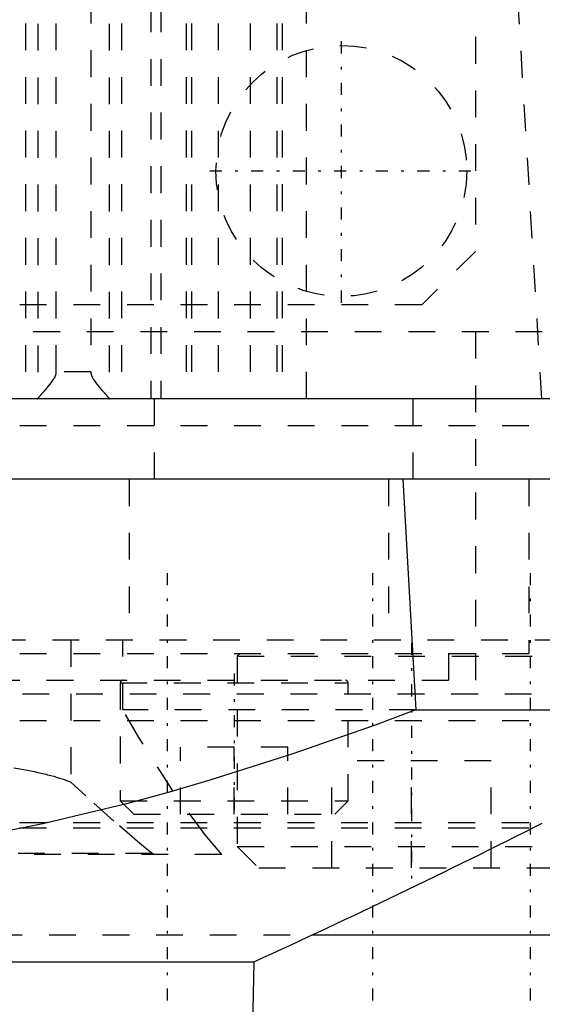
# Model space of a CAD drawing. Extents: x -100 to 100, y -58 to 429.
# Tile 5 of 12: x 13 to 32, y 14 to 51. Entities that reach past the tile are written whole.
import ezdxf

# ---------------------------------------------------------------- set-up
doc = ezdxf.new("R2010")
doc.units = 0
doc.linetypes.add('CENTER', pattern=[1.5, 0.45, -0.5, 0.05, -0.5])
doc.linetypes.add('DASHED', pattern=[2, 1, -1])
for name, color, linetype in [('AM_0', 7, 'CONTINUOUS'), ('AM_3', 7, 'DASHED'), ('AM_7', 7, 'CENTER')]:
    doc.layers.add(name, color=color, linetype=linetype)

msp = doc.modelspace()

# ---------------------------------------------------------------- linework, layer by layer
at = {"layer": 'AM_0', "color": 7, "linetype": 'CONTINUOUS'}
for p, q in [((57.145, 36.5), (0.158, 36.5)), ((55, 33.5), (-55, 33.5)), ((27.295, 33.5), (27.783, 24.893)), ((27.783, 24.893), (40.238, 24.893)), ((23.911, 16.5), (43, 16.5)), ((-21.744, 15.5), (21.744, 15.5)), ((21.508, 2), (21.744, 15.5))]:
    msp.add_line(p, q, dxfattribs=at)
msp.add_polyline3d([(27.783, 24.893, 0), (26.259, 24.325, 0), (23.188, 23.251, 0), (20.091, 22.269, 0), (18.537, 21.817, 0), (16.979, 21.393, 0), (13.859, 20.639, 0), (10.742, 20.019, 0), (7.637, 19.546, 0), (4.555, 19.228, 0), (1.507, 19.07, 0), (0, 19.05, 0), (-1.507, 19.07, 0), (-4.555, 19.228, 0), (-7.637, 19.546, 0), (-10.742, 20.019, 0), (-13.859, 20.639, 0), (-16.979, 21.393, 0), (-18.537, 21.817, 0), (-20.091, 22.269, 0), (-23.188, 23.251, 0), (-26.259, 24.325, 0), (-27.783, 24.893, 0)], dxfattribs=at)
msp.add_arc((-105.055, 293.032), 305.126, 294.55476, 296.79591, dxfattribs=at)
at = {"layer": 'AM_3', "color": 6, "linetype": 'DASHED'}
for p, q in [((30, 106), (30, 42)), ((23.7, 36.5), (23.7, 83.517)), ((17.891, 83.174), (17.891, 36.5)), ((18.26, 83.174), (18.26, 36.5)), ((13.21, 82.503), (13.21, 36.5)), ((13.674, 82.49), (13.674, 36.51)), ((16.333, 82.49), (16.333, 36.51)), ((16.797, 82.503), (16.797, 36.5)), ((19.206, 82.503), (19.206, 36.5)), ((19.404, 82.5), (19.404, 36.5)), ((20.4, 82.5), (20.4, 36.5)), ((21.6, 82.5), (21.6, 36.5)), ((22.596, 82.5), (22.596, 36.5)), ((22.794, 82.503), (22.794, 36.5)), ((14.358, 37.5), (14.358, 81.5)), ((15.649, 81.5), (15.649, 37.5)), ((30, 42), (28, 40)), ((28, 40), (-28, 40)), ((50.5, 39), (-50.5, 39)), ((30, 39), (30, 26)), ((15.649, 37.5), (14.358, 37.5)), ((18.02, 33.5), (18.02, 36.5)), ((27.679, 33.5), (27.679, 36.5)), ((-43, 35.5), (43, 35.5)), ((17.084, 33.5), (17.084, 27.5)), ((26.753, 33.5), (26.753, 27.5)), ((32, 33.5), (32, 27)), ((39.215, 27.5), (-39.215, 27.5)), ((14.906, 27.5), (14.906, 22.204)), ((16.842, 24.893), (16.842, 27.5)), ((-43, 27), (43, 27)), ((21.217, 27), (21.117, 26.9)), ((21.117, 26.9), (21.117, 19.8)), ((21.117, 26.9), (34.117, 26.9)), ((29, 27), (29, 26)), ((-30, 26), (30, 26)), ((16.75, 25.9), (16.75, 21.5)), ((16.75, 25.9), (25.25, 25.9)), ((25.25, 21.5), (25.25, 25.9)), ((3.1, 25.5), (43.003, 25.5)), ((27.783, 24.893), (16.842, 24.893)), ((-41, 24.5), (41, 24.5)), ((23, 23.5), (19, 23.5)), ((19, 21), (19, 23.5)), ((21, 21), (21, 23.5)), ((23, 21), (23, 23.5)), ((30.592, 23), (24.642, 23)), ((24.642, 19), (24.642, 23)), ((27.617, 19), (27.617, 23)), ((30.592, 19), (30.592, 23)), ((16.75, 21.5), (17.25, 21)), ((16.75, 21.5), (25.25, 21.5)), ((24.75, 21), (25.25, 21.5)), ((17.25, 21), (24.75, 21)), ((-43.008, 20.7), (43.008, 20.7)), ((-43.008, 20.5), (43.008, 20.5)), ((20.535, 19.5), (-20.535, 19.5)), ((17.937, 19.536), (-17.937, 19.536)), ((18.022, 19.5), (17.937, 19.536)), ((21.117, 19.8), (21.917, 19)), ((21.117, 19.8), (34.117, 19.8)), ((21.917, 19), (33.317, 19)), ((-23.911, 16.5), (23.911, 16.5))]:
    msp.add_line(p, q, dxfattribs=at)
for points in [[(32.483, 36.5, 0), (31.591, 51.389, 0)], [(13.674, 36.51, 0), (13.675, 36.511, 0), (13.676, 36.513, 0), (13.678, 36.516, 0), (13.679, 36.517, 0), (13.68, 36.519, 0), (13.682, 36.522, 0), (13.685, 36.525, 0), (13.688, 36.529, 0), (13.691, 36.533, 0), (13.694, 36.537, 0), (13.696, 36.539, 0), (13.698, 36.541, 0), (13.701, 36.545, 0), (13.705, 36.55, 0), (13.709, 36.555, 0), (13.713, 36.56, 0), (13.718, 36.565, 0), (13.72, 36.568, 0), (13.723, 36.571, 0), (13.727, 36.577, 0), (13.732, 36.583, 0), (13.735, 36.586, 0), (13.738, 36.589, 0), (13.743, 36.595, 0), (13.749, 36.601, 0), (13.751, 36.604, 0), (13.754, 36.608, 0), (13.76, 36.614, 0), (13.766, 36.621, 0), (13.772, 36.628, 0), (13.778, 36.635, 0), (13.784, 36.643, 0), (13.788, 36.646, 0), (13.791, 36.65, 0), (13.797, 36.657, 0), (13.804, 36.665, 0), (13.811, 36.672, 0), (13.817, 36.68, 0), (13.824, 36.688, 0), (13.828, 36.692, 0), (13.831, 36.696, 0), (13.838, 36.704, 0), (13.845, 36.712, 0), (13.853, 36.72, 0), (13.86, 36.729, 0), (13.867, 36.737, 0), (13.871, 36.741, 0), (13.875, 36.746, 0), (13.883, 36.754, 0), (13.89, 36.763, 0), (13.898, 36.772, 0), (13.906, 36.781, 0), (13.914, 36.79, 0), (13.918, 36.795, 0), (13.922, 36.799, 0), (13.93, 36.809, 0), (13.938, 36.818, 0), (13.967, 36.851, 0), (13.992, 36.881, 0), (14.017, 36.91, 0), (14.069, 36.972, 0), (14.121, 37.035, 0), (14.171, 37.1, 0), (14.219, 37.166, 0), (14.246, 37.205, 0), (14.253, 37.216, 0), (14.26, 37.228, 0), (14.264, 37.233, 0), (14.267, 37.239, 0), (14.274, 37.25, 0), (14.281, 37.262, 0), (14.284, 37.268, 0), (14.288, 37.274, 0), (14.294, 37.285, 0), (14.3, 37.297, 0), (14.303, 37.303, 0), (14.306, 37.309, 0), (14.312, 37.321, 0), (14.318, 37.333, 0), (14.323, 37.345, 0), (14.328, 37.357, 0), (14.333, 37.37, 0), (14.335, 37.376, 0), (14.337, 37.383, 0), (14.342, 37.395, 0), (14.345, 37.408, 0), (14.349, 37.422, 0), (14.351, 37.435, 0), (14.354, 37.449, 0), (14.355, 37.456, 0), (14.356, 37.463, 0), (14.357, 37.478, 0), (14.358, 37.492, 0), (14.358, 37.5, 0)], [(15.649, 37.5, 0), (15.649, 37.492, 0), (15.65, 37.478, 0), (15.651, 37.463, 0), (15.652, 37.456, 0), (15.653, 37.449, 0), (15.656, 37.435, 0), (15.658, 37.422, 0), (15.662, 37.408, 0), (15.665, 37.395, 0), (15.67, 37.383, 0), (15.672, 37.376, 0), (15.674, 37.37, 0), (15.679, 37.357, 0), (15.684, 37.345, 0), (15.689, 37.333, 0), (15.695, 37.321, 0), (15.701, 37.309, 0), (15.704, 37.303, 0), (15.707, 37.297, 0), (15.713, 37.285, 0), (15.719, 37.274, 0), (15.723, 37.268, 0), (15.726, 37.262, 0), (15.733, 37.25, 0), (15.74, 37.239, 0), (15.743, 37.233, 0), (15.747, 37.228, 0), (15.754, 37.216, 0), (15.761, 37.205, 0), (15.788, 37.166, 0), (15.836, 37.1, 0), (15.886, 37.035, 0), (15.938, 36.972, 0), (15.99, 36.91, 0), (16.015, 36.881, 0), (16.04, 36.851, 0), (16.069, 36.818, 0), (16.077, 36.809, 0), (16.085, 36.799, 0), (16.089, 36.795, 0), (16.093, 36.79, 0), (16.101, 36.781, 0), (16.109, 36.772, 0), (16.117, 36.763, 0), (16.124, 36.754, 0), (16.132, 36.746, 0), (16.136, 36.741, 0), (16.14, 36.737, 0), (16.147, 36.729, 0), (16.154, 36.72, 0), (16.162, 36.712, 0), (16.169, 36.704, 0), (16.176, 36.696, 0), (16.179, 36.692, 0), (16.183, 36.688, 0), (16.19, 36.68, 0), (16.196, 36.672, 0), (16.203, 36.665, 0), (16.21, 36.657, 0), (16.216, 36.65, 0), (16.219, 36.646, 0), (16.223, 36.643, 0), (16.229, 36.635, 0), (16.235, 36.628, 0), (16.241, 36.621, 0), (16.247, 36.614, 0), (16.253, 36.608, 0), (16.256, 36.604, 0), (16.258, 36.601, 0), (16.264, 36.595, 0), (16.269, 36.589, 0), (16.272, 36.586, 0), (16.275, 36.583, 0), (16.28, 36.577, 0), (16.284, 36.571, 0), (16.287, 36.568, 0), (16.289, 36.565, 0), (16.294, 36.56, 0), (16.298, 36.555, 0), (16.302, 36.55, 0), (16.306, 36.545, 0), (16.309, 36.541, 0), (16.311, 36.539, 0), (16.313, 36.537, 0), (16.316, 36.533, 0), (16.319, 36.529, 0), (16.322, 36.525, 0), (16.325, 36.522, 0), (16.327, 36.519, 0), (16.328, 36.517, 0), (16.329, 36.516, 0), (16.331, 36.513, 0), (16.332, 36.511, 0), (16.333, 36.51, 0)], [(13.662, 36.5, 0), (13.664, 36.5, 0), (13.668, 36.502, 0), (13.672, 36.507, 0), (13.674, 36.51, 0)], [(16.333, 36.51, 0), (16.335, 36.507, 0), (16.339, 36.502, 0), (16.343, 36.5, 0), (16.345, 36.5, 0)], [(20.535, 19.5, 0), (19.911, 20.238, 0), (18.669, 21.933, 0), (17.444, 23.861, 0), (16.842, 24.893, 0)], [(12.777, 22.733, 0), (12.851, 22.722, 0), (12.995, 22.697, 0), (13.136, 22.672, 0), (13.206, 22.66, 0), (13.274, 22.647, 0), (13.41, 22.62, 0), (13.542, 22.593, 0), (13.67, 22.565, 0), (13.796, 22.537, 0), (13.918, 22.508, 0), (13.978, 22.493, 0), (14.037, 22.478, 0), (14.153, 22.448, 0), (14.264, 22.417, 0), (14.373, 22.386, 0), (14.478, 22.354, 0), (14.579, 22.322, 0), (14.629, 22.305, 0), (14.677, 22.289, 0), (14.771, 22.255, 0), (14.862, 22.221, 0), (14.906, 22.204, 0)], [(17.937, 19.536, 0), (17.478, 19.914, 0), (16.51, 20.746, 0), (15.464, 21.688, 0), (14.906, 22.204, 0)]]:
    msp.add_polyline3d(points, dxfattribs=at)
msp.add_circle((25, 45), 4.681, dxfattribs=at)
for centre, start, end in [((16.85, 25.9), 90, 180), ((25.15, 25.9), 0, 90)]:
    msp.add_arc(centre, 0.1, start, end, dxfattribs=at)
at = {"layer": 'AM_7', "color": 4, "linetype": 'CENTER'}
for p, q in [((25, 40.085), (25, 49.915)), ((20.085, 45), (29.915, 45)), ((18.5, 30), (18.5, -17.04)), ((26.163, 30), (26.163, -17.04)), ((32.043, 30), (32.043, -17.04)), ((27.617, 27.4), (27.617, 18.6)), ((21, 26.25), (21, 20.75))]:
    msp.add_line(p, q, dxfattribs=at)

doc.saveas('drawing.dxf')
